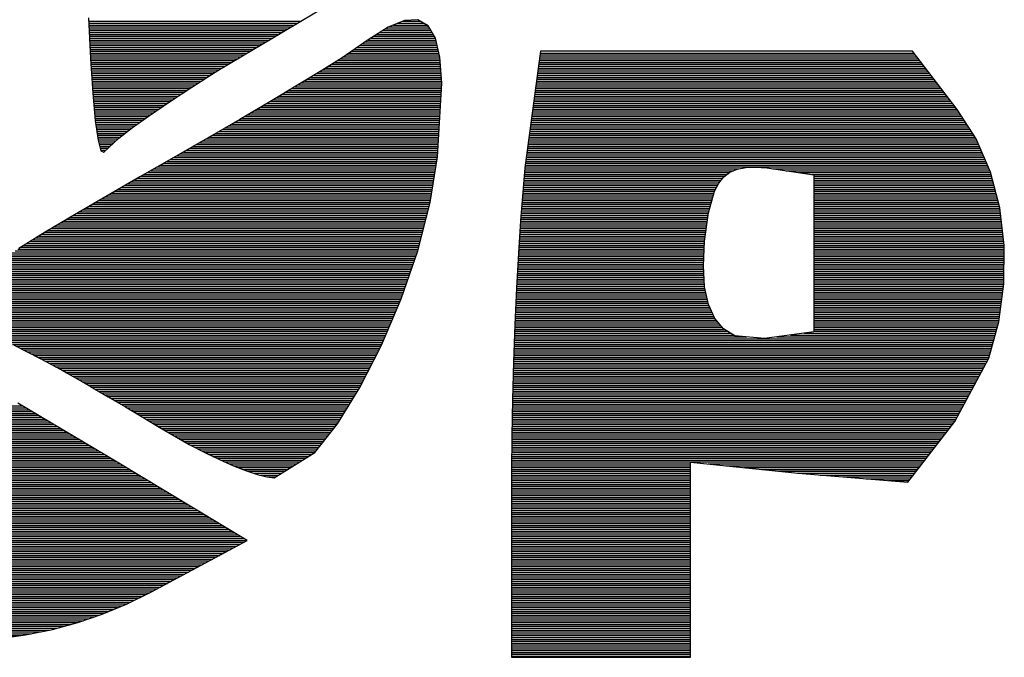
# Model space of a CAD drawing. Extents: x -59 to 351, y -56 to 231.
# Tile 9 of 28: x 27.48 to 29.76, y 32.11 to 33.59. Entities that reach past the tile are written whole.
import ezdxf

# ---------------------------------------------------------------- set-up
doc = ezdxf.new("R2010")
doc.units = 0
doc.layers.add('BG_SILKSCREEN_TOP', color=7, linetype='CONTINUOUS')

msp = doc.modelspace()

# ---------------------------------------------------------------- linework, layer by layer
at = {"layer": 'BG_SILKSCREEN_TOP'}
for points in [[(28.058262, 33.546415), (28.406242, 33.754797)], [(27.638477, 33.598104), (27.642795, 33.503133)], [(28.402382, 33.5931), (28.371444, 33.591729)], [(28.426207, 33.579638), (28.402382, 33.5931)], [(27.638832, 33.589747), (28.130576, 33.589747)], [(27.639061, 33.585404), (28.123337, 33.585404)], [(27.639264, 33.581061), (28.116098, 33.581061)], [(27.639467, 33.576743), (28.108885, 33.576743)], [(27.63967, 33.572399), (28.101646, 33.572399)], [(28.332989, 33.576031), (28.286761, 33.546415)], [(28.327325, 33.572399), (28.430423, 33.572399)], [(28.371444, 33.591729), (28.332989, 33.576031)], [(28.334691, 33.576743), (28.427883, 33.576743)], [(28.345308, 33.581061), (28.423641, 33.581061)], [(28.355925, 33.585404), (28.415996, 33.585404)], [(28.366568, 33.589747), (28.408325, 33.589747)], [(28.443072, 33.550987), (28.426207, 33.579638)], [(27.639848, 33.568081), (28.094407, 33.568081)], [(27.640051, 33.563712), (28.087168, 33.563712)], [(27.640229, 33.559394), (28.079954, 33.559394)], [(27.640458, 33.555076), (28.07269, 33.555076)], [(27.64061, 33.550733), (28.065451, 33.550733)], [(28.293517, 33.550733), (28.443123, 33.550733)], [(28.300248, 33.555076), (28.440659, 33.555076)], [(28.30703, 33.559394), (28.438119, 33.559394)], [(28.313761, 33.563712), (28.435529, 33.563712)], [(28.320568, 33.568081), (28.432989, 33.568081)], [(28.453359, 33.506664), (28.443072, 33.550987)], [(27.640839, 33.54639), (28.058212, 33.54639)], [(27.641017, 33.542072), (28.050769, 33.542072)], [(27.641245, 33.537728), (28.043327, 33.537728)], [(27.641398, 33.53341), (28.03586, 33.53341)], [(27.641601, 33.529041), (28.028443, 33.529041)], [(27.641804, 33.524723), (28.021001, 33.524723)], [(27.995118, 33.509636), (28.058262, 33.546415)], [(28.286761, 33.546415), (28.226512, 33.505115)], [(28.255163, 33.524723), (28.449168, 33.524723)], [(28.261462, 33.529041), (28.448152, 33.529041)], [(28.267762, 33.53341), (28.447162, 33.53341)], [(28.274112, 33.537728), (28.446146, 33.537728)], [(28.280411, 33.542072), (28.445155, 33.542072)], [(28.28671, 33.54639), (28.444114, 33.54639)], [(27.642007, 33.520405), (28.013533, 33.520405)], [(27.642236, 33.516062), (28.006116, 33.516062)], [(27.642388, 33.511719), (27.998674, 33.511719)], [(27.642642, 33.507401), (27.991384, 33.507401)], [(27.642795, 33.503133), (27.647976, 33.422895)], [(27.642795, 33.503057), (27.984247, 33.503057)], [(27.934615, 33.472984), (27.995118, 33.509636)], [(28.226512, 33.505115), (28.179446, 33.475549)], [(28.223261, 33.503057), (28.453613, 33.503057)], [(28.229865, 33.507401), (28.453232, 33.507401)], [(28.236189, 33.511719), (28.452216, 33.511719)], [(28.242514, 33.516062), (28.4512, 33.516062)], [(28.248813, 33.520405), (28.45021, 33.520405)], [(28.457398, 33.446212), (28.453359, 33.506664)], [(28.686684, 33.520329), (28.650362, 33.249413)], [(28.684372, 33.503057), (29.562222, 33.503057)], [(28.684982, 33.507401), (29.558869, 33.507401)], [(28.685541, 33.511719), (29.555542, 33.511719)], [(28.686125, 33.516062), (29.552214, 33.516062)], [(29.548938, 33.520329), (28.686684, 33.520329)], [(29.652824, 33.384896), (29.548938, 33.520329)], [(27.643099, 33.498739), (27.977084, 33.498739)], [(27.643353, 33.49437), (27.969947, 33.49437)], [(27.643658, 33.490052), (27.962835, 33.490052)], [(27.643912, 33.485734), (27.955672, 33.485734)], [(27.644217, 33.481391), (27.948484, 33.481391)], [(28.188717, 33.481391), (28.455087, 33.481391)], [(28.195626, 33.485734), (28.454756, 33.485734)], [(28.202509, 33.490052), (28.454502, 33.490052)], [(28.209443, 33.49437), (28.454198, 33.49437)], [(28.216352, 33.498739), (28.453944, 33.498739)], [(28.681477, 33.481391), (29.578783, 33.481391)], [(28.682061, 33.485734), (29.575481, 33.485734)], [(28.682671, 33.490052), (29.572179, 33.490052)], [(28.683229, 33.49437), (29.568851, 33.49437)], [(28.683814, 33.498739), (29.565524, 33.498739)], [(27.644471, 33.477048), (27.941372, 33.477048)], [(27.644776, 33.47273), (27.934234, 33.47273)], [(27.64503, 33.468386), (27.927351, 33.468386)], [(27.645309, 33.464068), (27.920467, 33.464068)], [(27.645614, 33.459699), (27.913584, 33.459699)], [(27.645868, 33.455381), (27.906726, 33.455381)], [(27.877795, 33.437195), (27.934615, 33.472984)], [(28.179446, 33.475549), (28.123159, 33.44131)], [(28.146273, 33.455381), (28.456763, 33.455381)], [(28.153385, 33.459699), (28.456509, 33.459699)], [(28.160523, 33.464068), (28.456204, 33.464068)], [(28.167609, 33.468386), (28.455925, 33.468386)], [(28.174747, 33.47273), (28.45562, 33.47273)], [(28.181783, 33.477048), (28.455341, 33.477048)], [(28.677972, 33.455381), (29.598772, 33.455381)], [(28.678607, 33.459699), (29.595445, 33.459699)], [(28.679165, 33.464068), (29.592143, 33.464068)], [(28.67975, 33.468386), (29.58879, 33.468386)], [(28.680308, 33.47273), (29.585463, 33.47273)], [(28.680918, 33.477048), (29.582135, 33.477048)], [(27.646173, 33.451063), (27.899817, 33.451063)], [(27.646427, 33.44672), (27.892959, 33.44672)], [(27.646732, 33.442377), (27.886076, 33.442377)], [(27.647011, 33.438059), (27.879192, 33.438059)], [(27.64729, 33.433715), (27.872512, 33.433715)], [(27.8257, 33.402981), (27.877795, 33.437195)], [(28.123159, 33.44131), (28.059151, 33.403108)], [(28.110434, 33.433715), (28.456712, 33.433715)], [(28.117698, 33.438059), (28.456941, 33.438059)], [(28.124912, 33.442377), (28.457169, 33.442377)], [(28.132024, 33.44672), (28.457373, 33.44672)], [(28.139161, 33.451063), (28.457068, 33.451063)], [(28.447797, 33.275448), (28.457398, 33.446212)], [(28.675101, 33.433715), (29.615384, 33.433715)], [(28.67566, 33.438059), (29.612031, 33.438059)], [(28.676244, 33.442377), (29.608729, 33.442377)], [(28.676829, 33.44672), (29.605402, 33.44672)], [(28.677413, 33.451063), (29.602074, 33.451063)], [(27.647544, 33.429397), (27.865908, 33.429397)], [(27.647849, 33.425028), (27.859304, 33.425028)], [(27.647976, 33.422895), (27.653869, 33.359217)], [(27.648179, 33.42071), (27.852726, 33.42071)], [(27.648586, 33.416392), (27.846096, 33.416392)], [(27.648967, 33.412049), (27.839492, 33.412049)], [(28.074061, 33.412049), (28.455442, 33.412049)], [(28.081326, 33.416392), (28.455671, 33.416392)], [(28.088641, 33.42071), (28.45595, 33.42071)], [(28.095905, 33.425028), (28.456179, 33.425028)], [(28.10317, 33.429397), (28.456433, 33.429397)], [(28.672206, 33.412049), (29.631996, 33.412049)], [(28.672765, 33.416392), (29.628643, 33.416392)], [(28.673349, 33.42071), (29.625341, 33.42071)], [(28.673908, 33.425028), (29.622013, 33.425028)], [(28.674517, 33.429397), (29.618711, 33.429397)], [(27.649399, 33.407706), (27.832888, 33.407706)], [(27.649805, 33.403388), (27.826284, 33.403388)], [(27.650161, 33.399044), (27.819909, 33.399044)], [(27.650567, 33.394726), (27.813584, 33.394726)], [(27.650973, 33.390357), (27.807234, 33.390357)], [(27.779421, 33.371384), (27.8257, 33.402981)], [(28.059151, 33.403108), (27.988946, 33.361909)], [(28.037409, 33.390357), (28.454223, 33.390357)], [(28.044826, 33.394726), (28.454502, 33.394726)], [(28.052166, 33.399044), (28.454731, 33.399044)], [(28.059532, 33.403388), (28.454985, 33.403388)], [(28.066797, 33.407706), (28.455214, 33.407706)], [(28.669259, 33.390357), (29.648607, 33.390357)], [(28.669844, 33.394726), (29.645305, 33.394726)], [(28.670453, 33.399044), (29.641952, 33.399044)], [(28.671037, 33.403388), (29.63865, 33.403388)], [(28.671596, 33.407706), (29.635323, 33.407706)], [(27.65138, 33.386039), (27.800884, 33.386039)], [(27.651786, 33.381721), (27.79456, 33.381721)], [(27.652167, 33.377378), (27.78821, 33.377378)], [(27.652574, 33.373035), (27.781834, 33.373035)], [(27.652955, 33.368717), (27.775738, 33.368717)], [(27.653361, 33.364373), (27.769718, 33.364373)], [(27.740051, 33.342986), (27.779421, 33.371384)], [(27.993162, 33.364373), (28.452775, 33.364373)], [(28.000528, 33.368717), (28.453004, 33.368717)], [(28.007894, 33.373035), (28.453283, 33.373035)], [(28.015286, 33.377378), (28.453512, 33.377378)], [(28.022652, 33.381721), (28.453766, 33.381721)], [(28.030018, 33.386039), (28.453994, 33.386039)], [(28.66578, 33.364373), (29.66626, 33.364373)], [(28.666338, 33.368717), (29.66339, 33.368717)], [(28.666948, 33.373035), (29.660545, 33.373035)], [(28.667532, 33.377378), (29.657751, 33.377378)], [(28.668091, 33.381721), (29.654906, 33.381721)], [(28.668701, 33.386039), (29.651935, 33.386039)], [(29.697274, 33.316951), (29.652824, 33.384896)], [(27.653793, 33.360055), (27.763673, 33.360055)], [(27.653869, 33.359217), (27.66027, 33.313903)], [(27.654352, 33.355686), (27.757679, 33.355686)], [(27.654936, 33.351368), (27.751659, 33.351368)], [(27.655571, 33.34705), (27.745665, 33.34705)], [(27.65618, 33.342707), (27.73967, 33.342707)], [(27.708631, 33.318755), (27.740051, 33.342986)], [(27.988946, 33.361909), (27.914219, 33.318526)], [(27.9559, 33.342707), (28.451556, 33.342707)], [(27.963343, 33.34705), (28.45181, 33.34705)], [(27.97081, 33.351368), (28.452039, 33.351368)], [(27.978278, 33.355686), (28.452318, 33.355686)], [(27.985745, 33.360055), (28.452547, 33.360055)], [(28.662884, 33.342707), (29.680433, 33.342707)], [(28.663468, 33.34705), (29.677589, 33.34705)], [(28.664027, 33.351368), (29.674744, 33.351368)], [(28.664637, 33.355686), (29.671899, 33.355686)], [(28.665195, 33.360055), (29.66908, 33.360055)], [(27.65679, 33.338364), (27.734057, 33.338364)], [(27.657425, 33.334046), (27.728443, 33.334046)], [(27.658009, 33.329702), (27.72283, 33.329702)], [(27.658644, 33.325384), (27.717217, 33.325384)], [(27.659279, 33.321015), (27.711603, 33.321015)], [(27.67391, 33.285862), (27.708631, 33.318755)], [(27.914219, 33.318526), (27.836368, 33.273771)], [(27.918588, 33.321015), (28.450337, 33.321015)], [(27.92603, 33.325384), (28.450591, 33.325384)], [(27.933498, 33.329702), (28.450819, 33.329702)], [(27.940965, 33.334046), (28.451048, 33.334046)], [(27.948433, 33.338364), (28.451327, 33.338364)], [(28.659988, 33.321015), (29.694581, 33.321015)], [(28.660573, 33.325384), (29.691762, 33.325384)], [(28.661131, 33.329702), (29.688917, 33.329702)], [(28.661716, 33.334046), (29.686072, 33.334046)], [(28.6623, 33.338364), (29.683278, 33.338364)], [(27.659863, 33.316697), (27.706498, 33.316697)], [(27.66027, 33.313903), (27.666975, 33.288834)], [(27.660651, 33.312379), (27.7019, 33.312379)], [(27.661819, 33.308036), (27.697303, 33.308036)], [(27.662962, 33.303693), (27.692731, 33.303693)], [(27.664131, 33.299375), (27.688159, 33.299375)], [(27.880894, 33.299375), (28.449143, 33.299375)], [(27.888463, 33.303693), (28.449372, 33.303693)], [(27.895982, 33.308036), (28.4496, 33.308036)], [(27.903526, 33.312379), (28.449829, 33.312379)], [(27.911095, 33.316697), (28.450108, 33.316697)], [(28.657067, 33.299375), (29.704792, 33.299375)], [(28.657626, 33.303693), (29.702938, 33.303693)], [(28.658236, 33.308036), (29.701109, 33.308036)], [(28.658795, 33.312379), (29.699204, 33.312379)], [(28.659404, 33.316697), (29.697375, 33.316697)], [(29.730243, 33.240015), (29.697274, 33.316951)], [(27.665274, 33.295031), (27.683536, 33.295031)], [(27.666467, 33.290713), (27.67899, 33.290713)], [(27.666975, 33.288834), (27.67391, 33.285862)], [(27.672741, 33.286344), (27.674392, 33.286344)], [(27.836368, 33.273771), (27.757018, 33.228534)], [(27.835631, 33.273365), (28.447467, 33.273365)], [(27.843201, 33.277708), (28.447924, 33.277708)], [(27.850719, 33.282026), (28.448152, 33.282026)], [(27.858288, 33.286344), (28.448381, 33.286344)], [(27.865807, 33.290713), (28.44866, 33.290713)], [(27.873376, 33.295031), (28.448889, 33.295031)], [(28.430677, 33.168946), (28.447797, 33.275448)], [(28.653562, 33.273365), (29.715968, 33.273365)], [(28.654172, 33.277708), (29.714114, 33.277708)], [(28.654731, 33.282026), (29.71226, 33.282026)], [(28.655315, 33.286344), (29.710405, 33.286344)], [(28.655924, 33.290713), (29.708526, 33.290713)], [(28.656483, 33.295031), (29.706672, 33.295031)], [(27.797633, 33.251673), (28.443961, 33.251673)], [(27.805228, 33.256042), (28.444647, 33.256042)], [(27.812822, 33.26036), (28.445384, 33.26036)], [(27.820442, 33.264704), (28.44607, 33.264704)], [(27.828037, 33.269022), (28.446755, 33.269022)], [(28.650667, 33.251673), (29.725264, 33.251673)], [(28.651225, 33.256042), (29.72341, 33.256042)], [(28.65186, 33.26036), (29.721531, 33.26036)], [(28.652419, 33.264704), (29.719676, 33.264704)], [(28.653003, 33.269022), (29.717797, 33.269022)], [(29.142868, 33.24672), (29.162553, 33.250657)], [(29.162553, 33.250657), (29.185286, 33.251496)], [(29.185286, 33.251496), (29.211321, 33.249413)], [(27.757018, 33.228534), (27.605584, 33.140828)], [(27.759584, 33.230033), (28.440482, 33.230033)], [(27.767204, 33.234351), (28.441193, 33.234351)], [(27.774798, 33.238694), (28.441879, 33.238694)], [(27.782393, 33.243037), (28.442564, 33.243037)], [(27.789988, 33.247355), (28.443276, 33.247355)], [(28.650362, 33.249413), (28.640176, 33.126731)], [(28.648762, 33.230033), (29.113582, 33.230033)], [(28.649117, 33.234351), (29.119297, 33.234351)], [(28.649473, 33.238694), (29.124986, 33.238694)], [(28.649828, 33.243037), (29.134308, 33.243037)], [(28.650209, 33.247355), (29.146068, 33.247355)], [(29.099764, 33.213904), (29.111626, 33.228534)], [(29.111626, 33.228534), (29.125926, 33.239405)], [(29.125926, 33.239405), (29.142868, 33.24672)], [(29.211321, 33.249413), (29.320388, 33.233792)], [(29.225545, 33.247355), (29.727119, 33.247355)], [(29.255796, 33.243037), (29.728973, 33.243037)], [(29.286073, 33.238694), (29.730573, 33.238694)], [(29.31635, 33.234351), (29.731741, 33.234351)], [(29.320388, 33.233792), (29.320388, 33.05142)], [(29.320388, 33.230033), (29.732859, 33.230033)], [(29.751909, 33.156576), (29.730243, 33.240015)], [(27.714651, 33.204023), (28.436291, 33.204023)], [(27.722144, 33.208366), (28.437002, 33.208366)], [(27.729637, 33.212684), (28.437688, 33.212684)], [(27.737105, 33.217002), (28.438373, 33.217002)], [(27.744598, 33.221371), (28.43911, 33.221371)], [(27.752065, 33.225689), (28.439796, 33.225689)], [(28.646603, 33.204023), (29.094582, 33.204023)], [(28.646933, 33.208366), (29.096868, 33.208366)], [(28.647288, 33.212684), (29.099104, 33.212684)], [(28.647695, 33.217002), (29.102279, 33.217002)], [(28.648025, 33.221371), (29.105809, 33.221371)], [(28.648381, 33.225689), (29.109314, 33.225689)], [(29.090036, 33.19526), (29.099764, 33.213904)], [(29.320388, 33.225689), (29.733977, 33.225689)], [(29.320388, 33.221371), (29.73512, 33.221371)], [(29.320388, 33.217002), (29.736237, 33.217002)], [(29.320388, 33.212684), (29.737355, 33.212684)], [(29.320388, 33.208366), (29.738472, 33.208366)], [(29.320388, 33.204023), (29.73959, 33.204023)], [(27.677262, 33.182331), (28.432836, 33.182331)], [(27.684755, 33.1867), (28.433522, 33.1867)], [(27.692223, 33.191018), (28.434208, 33.191018)], [(27.699716, 33.195362), (28.434919, 33.195362)], [(27.707184, 33.19968), (28.435605, 33.19968)], [(28.644799, 33.182331), (29.086454, 33.182331)], [(28.645155, 33.1867), (29.087648, 33.1867)], [(28.64551, 33.191018), (29.088867, 33.191018)], [(28.645866, 33.195362), (29.090061, 33.195362)], [(28.646247, 33.19968), (29.092347, 33.19968)], [(29.076294, 33.145197), (29.090036, 33.19526)], [(29.320388, 33.19968), (29.740733, 33.19968)], [(29.320388, 33.195362), (29.741851, 33.195362)], [(29.320388, 33.191018), (29.742994, 33.191018)], [(29.320388, 33.1867), (29.744086, 33.1867)], [(29.320388, 33.182331), (29.745203, 33.182331)], [(27.639848, 33.160691), (28.428544, 33.160691)], [(27.647316, 33.165009), (28.429661, 33.165009)], [(27.654809, 33.169352), (28.430728, 33.169352)], [(27.662302, 33.173695), (28.431414, 33.173695)], [(27.669769, 33.178013), (28.43215, 33.178013)], [(28.401772, 33.057414), (28.430677, 33.168946)], [(28.642996, 33.160691), (29.080511, 33.160691)], [(28.643377, 33.165009), (29.081705, 33.165009)], [(28.643707, 33.169352), (29.082898, 33.169352)], [(28.644063, 33.173695), (29.084092, 33.173695)], [(28.644418, 33.178013), (29.085286, 33.178013)], [(29.320388, 33.178013), (29.746372, 33.178013)], [(29.320388, 33.173695), (29.747464, 33.173695)], [(29.320388, 33.169352), (29.748607, 33.169352)], [(29.320388, 33.165009), (29.749725, 33.165009)], [(29.320388, 33.160691), (29.750868, 33.160691)], [(27.605584, 33.140828), (27.537689, 33.10001)], [(27.602536, 33.139024), (28.422905, 33.139024)], [(27.609952, 33.143342), (28.424022, 33.143342)], [(27.617445, 33.14766), (28.425165, 33.14766)], [(27.624888, 33.152029), (28.426258, 33.152029)], [(27.632355, 33.156347), (28.427426, 33.156347)], [(28.641192, 33.139024), (29.075431, 33.139024)], [(28.641548, 33.143342), (29.07599, 33.143342)], [(28.641904, 33.14766), (29.076955, 33.14766)], [(28.642285, 33.152029), (29.078149, 33.152029)], [(28.642615, 33.156347), (29.079342, 33.156347)], [(29.067201, 33.079741), (29.076294, 33.145197)], [(29.320388, 33.156347), (29.75196, 33.156347)], [(29.320388, 33.152029), (29.752468, 33.152029)], [(29.320388, 33.14766), (29.752976, 33.14766)], [(29.320388, 33.143342), (29.753458, 33.143342)], [(29.320388, 33.139024), (29.753992, 33.139024)], [(29.762247, 33.069124), (29.751909, 33.156576)], [(27.55933, 33.112989), (28.416148, 33.112989)], [(27.566518, 33.117358), (28.417291, 33.117358)], [(27.573757, 33.121676), (28.418409, 33.121676)], [(27.580946, 33.12602), (28.419527, 33.12602)], [(27.588159, 33.130338), (28.420644, 33.130338)], [(27.595347, 33.134681), (28.421813, 33.134681)], [(28.640176, 33.126731), (28.63535, 33.051953)], [(28.639313, 33.112989), (29.071824, 33.112989)], [(28.639567, 33.117358), (29.072434, 33.117358)], [(28.639846, 33.121676), (29.073018, 33.121676)], [(28.640126, 33.12602), (29.073627, 33.12602)], [(28.640456, 33.130338), (29.074212, 33.130338)], [(28.640837, 33.134681), (29.074847, 33.134681)], [(29.320388, 33.134681), (29.7545, 33.134681)], [(29.320388, 33.130338), (29.755008, 33.130338)], [(29.320388, 33.12602), (29.755541, 33.12602)], [(29.320388, 33.121676), (29.756049, 33.121676)], [(29.320388, 33.117358), (29.756532, 33.117358)], [(29.320388, 33.112989), (29.757065, 33.112989)], [(27.537689, 33.10001), (27.476729, 33.062342)], [(27.523669, 33.091349), (28.410535, 33.091349)], [(27.530654, 33.095667), (28.411678, 33.095667)], [(27.537689, 33.10001), (28.412796, 33.10001)], [(27.544903, 33.104353), (28.413913, 33.104353)], [(27.552091, 33.108671), (28.415031, 33.108671)], [(28.63789, 33.091349), (29.068827, 33.091349)], [(28.638144, 33.095667), (29.069436, 33.095667)], [(28.638449, 33.10001), (29.070021, 33.10001)], [(28.638754, 33.104353), (29.070605, 33.104353)], [(28.639008, 33.108671), (29.071214, 33.108671)], [(29.320388, 33.108671), (29.757573, 33.108671)], [(29.320388, 33.104353), (29.758081, 33.104353)], [(29.320388, 33.10001), (29.758589, 33.10001)], [(29.320388, 33.095667), (29.759072, 33.095667)], [(29.320388, 33.091349), (29.759631, 33.091349)], [(27.488591, 33.069682), (28.404922, 33.069682)], [(27.495627, 33.074), (28.406065, 33.074)], [(27.502637, 33.078318), (28.407131, 33.078318)], [(27.509622, 33.082687), (28.4083, 33.082687)], [(27.516658, 33.087005), (28.409417, 33.087005)], [(28.636493, 33.069682), (29.066693, 33.069682)], [(28.636773, 33.074), (29.066922, 33.074)], [(28.637052, 33.078318), (29.06715, 33.078318)], [(28.637332, 33.082687), (29.067608, 33.082687)], [(28.637586, 33.087005), (29.068192, 33.087005)], [(29.064204, 33.022515), (29.067201, 33.079741)], [(29.320388, 33.087005), (29.760139, 33.087005)], [(29.320388, 33.082687), (29.760621, 33.082687)], [(29.320388, 33.078318), (29.761155, 33.078318)], [(29.320388, 33.074), (29.761663, 33.074)], [(29.320388, 33.069682), (29.762196, 33.069682)], [(29.761383, 32.980224), (29.762247, 33.069124)], [(27.454377, 33.048016), (28.398495, 33.048016)], [(27.461108, 33.052334), (28.399969, 33.052334)], [(27.46789, 33.056678), (28.401467, 33.056678)], [(27.474647, 33.060996), (28.402686, 33.060996)], [(27.481581, 33.065339), (28.403779, 33.065339)], [(28.363316, 32.945629), (28.401772, 33.057414)], [(28.63535, 33.051953), (28.630982, 32.971054)], [(28.635147, 33.048016), (29.06555, 33.048016)], [(28.635376, 33.052334), (29.065804, 33.052334)], [(28.635681, 33.056678), (29.066033, 33.056678)], [(28.635935, 33.060996), (29.066211, 33.060996)], [(28.636214, 33.065339), (29.066465, 33.065339)], [(29.320388, 33.065339), (29.762196, 33.065339)], [(29.320388, 33.060996), (29.762145, 33.060996)], [(29.320388, 33.056678), (29.762094, 33.056678)], [(29.320388, 33.052334), (29.762094, 33.052334)], [(29.320388, 33.05142), (29.320388, 32.869048)], [(29.320388, 33.048016), (29.762018, 33.048016)], [(27.414322, 33.022007), (28.38958, 33.022007)], [(27.420773, 33.026325), (28.391053, 33.026325)], [(27.427352, 33.030668), (28.392552, 33.030668)], [(27.434108, 33.035011), (28.394025, 33.035011)], [(27.440839, 33.039329), (28.395524, 33.039329)], [(27.447621, 33.043647), (28.396997, 33.043647)], [(28.633725, 33.022007), (29.06428, 33.022007)], [(28.633979, 33.026325), (29.064433, 33.026325)], [(28.634233, 33.030668), (29.064636, 33.030668)], [(28.634461, 33.035011), (29.064864, 33.035011)], [(28.63469, 33.039329), (29.065093, 33.039329)], [(28.634919, 33.043647), (29.065322, 33.043647)], [(29.067201, 32.973416), (29.064204, 33.022515)], [(29.320388, 33.043647), (29.761993, 33.043647)], [(29.320388, 33.039329), (29.761942, 33.039329)], [(29.320388, 33.035011), (29.761891, 33.035011)], [(29.320388, 33.030668), (29.761866, 33.030668)], [(29.320388, 33.026325), (29.761815, 33.026325)], [(29.320388, 33.022007), (29.76179, 33.022007)], [(27.382267, 33.00034), (28.382112, 33.00034)], [(27.388668, 33.004658), (28.383611, 33.004658)], [(27.395119, 33.008976), (28.38511, 33.008976)], [(27.40152, 33.013345), (28.386583, 33.013345)], [(27.407921, 33.017663), (28.388081, 33.017663)], [(28.632582, 33.00034), (29.065601, 33.00034)], [(28.63281, 33.004658), (29.065322, 33.004658)], [(28.633039, 33.008976), (29.065068, 33.008976)], [(28.633268, 33.013345), (29.064814, 33.013345)], [(28.633496, 33.017663), (29.064509, 33.017663)], [(29.320388, 33.017663), (29.761713, 33.017663)], [(29.320388, 33.013345), (29.761688, 33.013345)], [(29.320388, 33.008976), (29.761612, 33.008976)], [(29.320388, 33.004658), (29.761612, 33.004658)], [(29.320388, 33.00034), (29.761561, 33.00034)], [(27.352574, 32.978674), (28.374696, 32.978674)], [(27.358492, 32.982992), (28.376169, 32.982992)], [(27.364411, 32.987336), (28.377667, 32.987336)], [(27.370354, 32.991654), (28.379141, 32.991654)], [(27.376247, 32.995997), (28.380639, 32.995997)], [(28.631388, 32.978674), (29.066922, 32.978674)], [(28.631617, 32.982992), (29.066642, 32.982992)], [(28.631845, 32.987336), (29.066388, 32.987336)], [(28.632099, 32.991654), (29.066134, 32.991654)], [(28.632328, 32.995997), (29.065855, 32.995997)], [(29.320388, 32.995997), (29.761536, 32.995997)], [(29.320388, 32.991654), (29.761485, 32.991654)], [(29.320388, 32.987336), (29.761434, 32.987336)], [(29.320388, 32.982992), (29.761383, 32.982992)], [(29.320388, 32.978674), (29.761155, 32.978674)], [(29.749394, 32.89239), (29.761383, 32.980224)], [(27.3272, 32.956983), (28.367253, 32.956983)], [(27.331772, 32.961326), (28.368701, 32.961326)], [(27.336826, 32.965669), (28.370225, 32.965669)], [(27.341855, 32.969987), (28.371724, 32.969987)], [(27.34691, 32.974305), (28.373172, 32.974305)], [(28.630982, 32.971054), (28.627045, 32.88604)], [(28.630321, 32.956983), (29.070833, 32.956983)], [(28.630524, 32.961326), (29.069894, 32.961326)], [(28.630753, 32.965669), (29.068928, 32.965669)], [(28.630931, 32.969987), (29.067963, 32.969987)], [(28.631159, 32.974305), (29.067176, 32.974305)], [(29.076167, 32.932599), (29.067201, 32.973416)], [(29.320388, 32.974305), (29.76057, 32.974305)], [(29.320388, 32.969987), (29.759961, 32.969987)], [(29.320388, 32.965669), (29.759402, 32.965669)], [(29.320388, 32.961326), (29.758792, 32.961326)], [(29.320388, 32.956983), (29.758234, 32.956983)], [(27.321408, 32.948321), (28.364256, 32.948321)], [(27.322272, 32.944003), (28.362631, 32.944003)], [(27.324329, 32.952665), (28.365729, 32.952665)], [(27.324456, 32.939634), (28.360827, 32.939634)], [(27.326666, 32.935316), (28.358973, 32.935316)], [(27.328851, 32.930998), (28.357144, 32.930998)], [(28.317901, 32.838238), (28.363316, 32.945629)], [(28.629127, 32.930998), (29.076879, 32.930998)], [(28.629331, 32.935316), (29.075532, 32.935316)], [(28.629534, 32.939634), (29.074618, 32.939634)], [(28.629737, 32.944003), (29.073678, 32.944003)], [(28.62994, 32.948321), (29.072738, 32.948321)], [(28.630118, 32.952665), (29.071773, 32.952665)], [(29.090849, 32.90001), (29.076167, 32.932599)], [(29.320388, 32.952665), (29.757624, 32.952665)], [(29.320388, 32.948321), (29.756989, 32.948321)], [(29.320388, 32.944003), (29.75643, 32.944003)], [(29.320388, 32.939634), (29.755846, 32.939634)], [(29.320388, 32.935316), (29.755262, 32.935316)], [(29.320388, 32.930998), (29.754652, 32.930998)], [(27.332432, 32.926655), (28.35529, 32.926655)], [(27.336572, 32.922312), (28.353461, 32.922312)], [(27.34089, 32.917994), (28.351632, 32.917994)], [(27.345919, 32.91365), (28.349778, 32.91365)], [(27.350923, 32.909332), (28.347975, 32.909332)], [(28.628111, 32.909332), (29.086658, 32.909332)], [(28.62834, 32.91365), (29.084702, 32.91365)], [(28.628543, 32.917994), (29.082771, 32.917994)], [(28.628746, 32.922312), (29.08079, 32.922312)], [(28.62895, 32.926655), (29.078834, 32.926655)], [(29.320388, 32.926655), (29.754093, 32.926655)], [(29.320388, 32.922312), (29.753458, 32.922312)], [(29.320388, 32.917994), (29.752874, 32.917994)], [(29.320388, 32.91365), (29.752315, 32.91365)], [(29.320388, 32.909332), (29.75168, 32.909332)], [(27.356283, 32.904963), (28.346121, 32.904963)], [(27.362023, 32.900645), (28.344266, 32.900645)], [(27.367814, 32.896327), (28.342463, 32.896327)], [(27.373809, 32.891984), (28.340609, 32.891984)], [(27.380184, 32.887641), (28.33878, 32.887641)], [(28.627045, 32.88604), (28.623819, 32.798969)], [(28.627121, 32.887641), (29.101288, 32.887641)], [(28.627349, 32.891984), (29.097656, 32.891984)], [(28.627527, 32.896327), (29.093998, 32.896327)], [(28.627756, 32.900645), (29.090569, 32.900645)], [(28.627959, 32.904963), (29.088613, 32.904963)], [(29.111296, 32.875779), (29.090849, 32.90001)], [(29.320388, 32.904963), (29.751122, 32.904963)], [(29.320388, 32.900645), (29.750537, 32.900645)], [(29.320388, 32.896327), (29.749928, 32.896327)], [(29.320388, 32.891984), (29.749318, 32.891984)], [(29.320388, 32.887641), (29.748074, 32.887641)], [(29.726382, 32.808164), (29.749394, 32.89239)], [(27.386585, 32.883323), (28.336977, 32.883323)], [(27.393138, 32.878979), (28.335122, 32.878979)], [(27.400199, 32.874661), (28.333268, 32.874661)], [(27.407235, 32.870292), (28.331465, 32.870292)], [(27.414322, 32.865974), (28.329611, 32.865974)], [(27.421916, 32.861656), (28.327807, 32.861656)], [(28.626156, 32.861656), (29.134537, 32.861656)], [(28.626333, 32.865974), (29.127399, 32.865974)], [(28.626486, 32.870292), (29.120313, 32.870292)], [(28.626664, 32.874661), (29.11315, 32.874661)], [(28.626816, 32.878979), (29.108578, 32.878979)], [(28.626968, 32.883323), (29.104946, 32.883323)], [(29.137381, 32.859904), (29.111296, 32.875779)], [(29.320388, 32.869048), (29.206139, 32.853401)], [(29.266286, 32.861656), (29.740987, 32.861656)], [(29.29796, 32.865974), (29.742181, 32.865974)], [(29.320388, 32.883323), (29.746931, 32.883323)], [(29.320388, 32.878979), (29.745737, 32.878979)], [(29.320388, 32.874661), (29.744543, 32.874661)], [(29.320388, 32.870292), (29.743375, 32.870292)], [(27.429562, 32.857313), (28.325953, 32.857313)], [(27.437182, 32.85297), (28.324099, 32.85297)], [(27.44531, 32.848652), (28.32227, 32.848652)], [(27.453615, 32.844308), (28.320441, 32.844308)], [(27.461947, 32.83999), (28.318612, 32.83999)], [(28.625343, 32.83999), (29.735069, 32.83999)], [(28.625495, 32.844308), (29.736263, 32.844308)], [(28.625673, 32.848652), (29.737456, 32.848652)], [(28.625825, 32.85297), (29.738599, 32.85297)], [(28.626003, 32.857313), (29.164864, 32.857313)], [(29.206139, 32.853401), (29.137381, 32.859904)], [(29.234663, 32.857313), (29.739819, 32.857313)], [(27.466112, 32.837806), (27.527529, 32.806564)], [(27.470354, 32.835621), (28.31653, 32.835621)], [(27.478888, 32.831303), (28.31432, 32.831303)], [(27.487397, 32.826985), (28.312135, 32.826985)], [(27.495932, 32.822642), (28.309926, 32.822642)], [(27.504466, 32.818299), (28.307716, 32.818299)], [(28.267762, 32.739863), (28.317901, 32.838238)], [(28.624555, 32.818299), (29.729125, 32.818299)], [(28.624708, 32.822642), (29.730319, 32.822642)], [(28.624886, 32.826985), (29.731513, 32.826985)], [(28.625038, 32.831303), (29.732707, 32.831303)], [(28.625216, 32.835621), (29.733875, 32.835621)], [(27.51295, 32.813981), (28.305531, 32.813981)], [(27.52151, 32.809637), (28.303296, 32.809637)], [(27.527529, 32.806564), (27.563877, 32.786828)], [(27.529866, 32.805319), (28.301112, 32.805319)], [(27.537816, 32.80095), (28.298902, 32.80095)], [(27.545817, 32.796632), (28.296692, 32.796632)], [(28.623819, 32.798969), (28.621355, 32.711898)], [(28.623743, 32.796632), (29.72021, 32.796632)], [(28.623895, 32.80095), (29.722521, 32.80095)], [(28.624047, 32.805319), (29.724833, 32.805319)], [(28.624225, 32.809637), (29.726788, 32.809637)], [(28.624378, 32.813981), (29.727982, 32.813981)], [(29.647617, 32.660615), (29.726382, 32.808164)], [(27.553768, 32.792314), (28.294482, 32.792314)], [(27.561769, 32.787971), (28.292273, 32.787971)], [(27.563877, 32.786828), (27.602586, 32.765136)], [(27.569592, 32.783628), (28.290063, 32.783628)], [(27.577288, 32.77931), (28.287878, 32.77931)], [(27.58501, 32.774966), (28.285669, 32.774966)], [(27.592782, 32.770648), (28.283459, 32.770648)], [(28.623031, 32.770648), (29.706316, 32.770648)], [(28.623133, 32.774966), (29.708627, 32.774966)], [(28.62326, 32.77931), (29.710964, 32.77931)], [(28.623387, 32.783628), (29.713276, 32.783628)], [(28.623489, 32.787971), (29.715587, 32.787971)], [(28.623666, 32.792314), (29.717898, 32.792314)], [(27.600453, 32.766279), (28.281249, 32.766279)], [(27.602586, 32.765136), (27.642795, 32.742149)], [(27.608098, 32.761961), (28.279014, 32.761961)], [(27.615718, 32.757643), (28.276804, 32.757643)], [(27.623287, 32.7533), (28.274645, 32.7533)], [(27.630882, 32.748957), (28.272384, 32.748957)], [(28.622396, 32.748957), (29.694759, 32.748957)], [(28.622498, 32.7533), (29.69707, 32.7533)], [(28.622676, 32.757643), (29.699382, 32.757643)], [(28.622752, 32.761961), (29.701693, 32.761961)], [(28.622904, 32.766279), (29.704005, 32.766279)], [(27.638477, 32.744639), (28.2702, 32.744639)], [(27.642795, 32.742149), (27.683485, 32.718477)], [(27.645995, 32.740295), (28.26799, 32.740295)], [(27.653463, 32.735977), (28.265349, 32.735977)], [(27.660879, 32.731608), (28.262682, 32.731608)], [(27.668347, 32.72729), (28.260015, 32.72729)], [(28.215438, 32.655205), (28.267762, 32.739863)], [(28.621761, 32.72729), (29.683202, 32.72729)], [(28.621863, 32.731608), (29.685513, 32.731608)], [(28.622041, 32.735977), (29.687825, 32.735977)], [(28.622142, 32.740295), (29.690136, 32.740295)], [(28.622269, 32.744639), (29.692448, 32.744639)], [(27.70505, 32.566839), (27.474596, 32.703541)], [(27.675815, 32.722972), (28.257297, 32.722972)], [(27.683257, 32.718629), (28.25463, 32.718629)], [(27.683485, 32.718477), (27.723668, 32.694855)], [(27.690597, 32.714286), (28.251937, 32.714286)], [(27.698014, 32.709968), (28.24927, 32.709968)], [(27.70538, 32.705624), (28.246603, 32.705624)], [(28.621355, 32.711898), (28.61978, 32.62691)], [(28.621203, 32.705624), (29.671645, 32.705624)], [(28.621279, 32.709968), (29.673956, 32.709968)], [(28.621406, 32.714286), (29.676268, 32.714286)], [(28.621507, 32.718629), (29.678579, 32.718629)], [(28.621634, 32.722972), (29.680891, 32.722972)], [(26.808125, 32.696937), (27.485696, 32.696937)], [(26.808278, 32.692619), (27.492985, 32.692619)], [(26.808405, 32.688301), (27.500275, 32.688301)], [(26.808557, 32.683958), (27.507616, 32.683958)], [(26.808709, 32.679615), (27.514906, 32.679615)], [(27.712721, 32.701306), (28.243936, 32.701306)], [(27.720138, 32.696937), (28.241244, 32.696937)], [(27.723668, 32.694855), (27.762327, 32.671893)], [(27.727453, 32.692619), (28.238577, 32.692619)], [(27.734768, 32.688301), (28.235859, 32.688301)], [(27.742032, 32.683958), (28.233192, 32.683958)], [(27.749322, 32.679615), (28.230525, 32.679615)], [(28.620745, 32.679615), (29.657777, 32.679615)], [(28.620822, 32.683958), (29.660088, 32.683958)], [(28.620872, 32.688301), (29.662399, 32.688301)], [(28.620974, 32.692619), (29.664711, 32.692619)], [(28.62105, 32.696937), (29.667022, 32.696937)], [(28.621152, 32.701306), (29.669334, 32.701306)], [(26.808836, 32.675297), (27.522195, 32.675297)], [(26.808963, 32.670953), (27.529511, 32.670953)], [(26.809141, 32.666635), (27.536826, 32.666635)], [(26.809268, 32.662266), (27.544141, 32.662266)], [(26.809446, 32.657948), (27.551431, 32.657948)], [(27.756612, 32.675297), (28.227833, 32.675297)], [(27.762327, 32.671893), (27.798547, 32.650201)], [(27.763876, 32.670953), (28.225166, 32.670953)], [(27.771141, 32.666635), (28.222473, 32.666635)], [(27.77838, 32.662266), (28.219781, 32.662266)], [(27.785619, 32.657948), (28.217114, 32.657948)], [(28.620364, 32.657948), (29.645534, 32.657948)], [(28.620415, 32.662266), (29.648506, 32.662266)], [(28.620491, 32.666635), (29.650842, 32.666635)], [(28.620593, 32.670953), (29.653154, 32.670953)], [(28.620644, 32.675297), (29.655465, 32.675297)], [(29.538574, 32.519925), (29.647617, 32.660615)], [(26.809598, 32.65363), (27.558771, 32.65363)], [(26.809725, 32.649287), (27.566061, 32.649287)], [(26.809903, 32.644944), (27.573351, 32.644944)], [(26.81003, 32.640626), (27.580692, 32.640626)], [(26.810157, 32.636282), (27.587981, 32.636282)], [(27.792832, 32.65363), (28.214142, 32.65363)], [(27.798547, 32.650201), (27.871826, 32.607758)], [(27.800097, 32.649287), (28.210739, 32.649287)], [(27.80759, 32.644944), (28.20731, 32.644944)], [(27.815057, 32.640626), (28.203906, 32.640626)], [(27.82255, 32.636282), (28.200477, 32.636282)], [(28.163164, 32.588962), (28.215438, 32.655205)], [(28.619958, 32.636282), (29.628744, 32.636282)], [(28.620034, 32.640626), (29.632123, 32.640626)], [(28.62011, 32.644944), (29.63545, 32.644944)], [(28.620187, 32.649287), (29.638828, 32.649287)], [(28.620263, 32.65363), (29.642181, 32.65363)], [(26.810335, 32.631964), (27.595271, 32.631964)], [(26.810462, 32.627595), (27.602586, 32.627595)], [(26.810589, 32.623277), (27.609876, 32.623277)], [(26.810767, 32.618959), (27.617217, 32.618959)], [(26.810894, 32.614616), (27.624507, 32.614616)], [(26.811046, 32.610273), (27.631822, 32.610273)], [(27.830043, 32.631964), (28.197073, 32.631964)], [(27.837511, 32.627595), (28.19367, 32.627595)], [(27.845004, 32.623277), (28.190241, 32.623277)], [(27.852472, 32.618959), (28.186812, 32.618959)], [(27.859965, 32.614616), (28.183408, 32.614616)], [(27.867432, 32.610273), (28.179954, 32.610273)], [(28.61978, 32.62691), (28.619196, 32.546011)], [(28.619653, 32.610273), (29.608602, 32.610273)], [(28.619704, 32.614616), (29.611955, 32.614616)], [(28.619729, 32.618959), (29.615308, 32.618959)], [(28.619755, 32.623277), (29.618686, 32.623277)], [(28.61978, 32.627595), (29.622013, 32.627595)], [(28.619882, 32.631964), (29.625392, 32.631964)], [(26.811224, 32.605955), (27.639137, 32.605955)], [(26.811351, 32.601611), (27.646427, 32.601611)], [(26.811529, 32.597293), (27.653717, 32.597293)], [(26.811656, 32.592924), (27.661032, 32.592924)], [(26.811783, 32.588606), (27.668347, 32.588606)], [(27.871826, 32.607758), (27.907818, 32.589013)], [(27.875255, 32.605955), (28.176576, 32.605955)], [(27.883587, 32.601611), (28.173121, 32.601611)], [(27.891892, 32.597293), (28.169692, 32.597293)], [(27.900224, 32.592924), (28.166289, 32.592924)], [(27.907818, 32.589013), (27.942388, 32.572325)], [(27.908606, 32.588606), (28.162555, 32.588606)], [(28.068626, 32.530339), (28.163164, 32.588962)], [(28.619501, 32.588606), (29.591813, 32.588606)], [(28.619526, 32.592924), (29.59514, 32.592924)], [(28.619552, 32.597293), (29.598493, 32.597293)], [(28.619602, 32.601611), (29.601871, 32.601611)], [(28.619628, 32.605955), (29.605249, 32.605955)], [(26.811935, 32.584288), (27.675688, 32.584288)], [(26.812088, 32.579945), (27.682977, 32.579945)], [(26.81224, 32.575602), (27.690267, 32.575602)], [(26.812367, 32.571284), (27.697582, 32.571284)], [(26.812545, 32.56694), (27.704872, 32.56694)], [(28.006269, 32.384467), (27.70505, 32.566839)], [(27.917597, 32.584288), (28.155595, 32.584288)], [(27.926614, 32.579945), (28.148585, 32.579945)], [(27.935606, 32.575602), (28.1416, 32.575602)], [(27.942388, 32.572325), (27.974823, 32.557999)], [(27.944801, 32.571284), (28.13464, 32.571284)], [(27.954605, 32.56694), (28.12763, 32.56694)], [(28.619323, 32.56694), (29.574998, 32.56694)], [(28.619374, 32.571284), (29.578325, 32.571284)], [(28.619425, 32.579945), (29.585056, 32.579945)], [(28.619425, 32.575602), (29.581729, 32.575602)], [(28.619501, 32.584288), (29.588435, 32.584288)], [(29.034765, 32.113525), (29.034765, 32.566839)], [(29.034765, 32.566839), (29.284016, 32.540753)], [(26.812672, 32.562622), (27.712035, 32.562622)], [(26.81285, 32.558253), (27.719198, 32.558253)], [(26.812977, 32.553935), (27.726361, 32.553935)], [(26.813129, 32.549617), (27.733523, 32.549617)], [(26.813307, 32.545274), (27.740712, 32.545274)], [(27.964435, 32.562622), (28.120619, 32.562622)], [(27.974214, 32.558253), (28.11366, 32.558253)], [(27.974823, 32.557999), (28.004389, 32.546366)], [(27.985187, 32.553935), (28.106649, 32.553935)], [(27.996185, 32.549617), (28.099664, 32.549617)], [(28.004389, 32.546366), (28.030373, 32.537654)], [(28.007666, 32.545274), (28.092705, 32.545274)], [(28.619196, 32.546011), (28.619196, 32.113525)], [(28.619196, 32.545274), (29.034765, 32.545274)], [(28.619221, 32.549617), (29.034765, 32.549617)], [(28.619272, 32.558253), (29.034765, 32.558253)], [(28.619272, 32.553935), (29.034765, 32.553935)], [(28.619323, 32.562622), (29.034765, 32.562622)], [(29.075304, 32.562622), (29.57162, 32.562622)], [(29.116731, 32.558253), (29.568267, 32.558253)], [(29.158159, 32.553935), (29.564914, 32.553935)], [(29.199586, 32.549617), (29.561561, 32.549617)], [(29.241039, 32.545274), (29.558183, 32.545274)], [(26.813434, 32.540931), (27.747874, 32.540931)], [(26.813586, 32.536613), (27.755037, 32.536613)], [(26.813739, 32.532269), (27.762175, 32.532269)], [(26.813891, 32.527951), (27.769337, 32.527951)], [(26.814018, 32.523582), (27.7765, 32.523582)], [(26.814196, 32.519264), (27.783638, 32.519264)], [(28.02062, 32.540931), (28.08572, 32.540931)], [(28.030373, 32.537654), (28.052039, 32.532218)], [(28.03464, 32.536613), (28.078684, 32.536613)], [(28.051836, 32.532269), (28.071724, 32.532269)], [(28.052039, 32.532218), (28.068626, 32.530339)], [(28.619196, 32.540931), (29.034765, 32.540931)], [(28.619196, 32.536613), (29.034765, 32.536613)], [(28.619196, 32.532269), (29.034765, 32.532269)], [(28.619196, 32.527951), (29.034765, 32.527951)], [(28.619196, 32.523582), (29.034765, 32.523582)], [(28.619196, 32.519264), (29.034765, 32.519264)], [(29.282466, 32.540931), (29.554856, 32.540931)], [(29.284016, 32.540753), (29.538574, 32.519925)], [(29.334968, 32.536613), (29.551452, 32.536613)], [(29.387927, 32.532269), (29.548125, 32.532269)], [(29.440861, 32.527951), (29.544747, 32.527951)], [(29.493794, 32.523582), (29.541368, 32.523582)], [(26.814323, 32.514946), (27.7908, 32.514946)], [(26.814501, 32.510603), (27.797963, 32.510603)], [(26.814628, 32.50626), (27.805126, 32.50626)], [(26.81478, 32.501942), (27.812289, 32.501942)], [(26.814907, 32.497598), (27.819452, 32.497598)], [(28.619196, 32.514946), (29.034765, 32.514946)], [(28.619196, 32.510603), (29.034765, 32.510603)], [(28.619196, 32.50626), (29.034765, 32.50626)], [(28.619196, 32.501942), (29.034765, 32.501942)], [(28.619196, 32.497598), (29.034765, 32.497598)], [(26.815059, 32.49328), (27.826614, 32.49328)], [(26.815212, 32.488911), (27.833777, 32.488911)], [(26.81539, 32.484593), (27.840915, 32.484593)], [(26.815517, 32.480275), (27.848077, 32.480275)], [(26.815669, 32.475932), (27.85524, 32.475932)], [(28.619196, 32.49328), (29.034765, 32.49328)], [(28.619196, 32.488911), (29.034765, 32.488911)], [(28.619196, 32.484593), (29.034765, 32.484593)], [(28.619196, 32.480275), (29.034765, 32.480275)], [(28.619196, 32.475932), (29.034765, 32.475932)], [(26.815847, 32.471589), (27.862378, 32.471589)], [(26.815974, 32.467271), (27.86954, 32.467271)], [(26.816152, 32.462927), (27.876703, 32.462927)], [(26.816279, 32.458609), (27.883866, 32.458609)], [(26.816431, 32.45424), (27.891003, 32.45424)], [(28.619196, 32.471589), (29.034765, 32.471589)], [(28.619196, 32.467271), (29.034765, 32.467271)], [(28.619196, 32.462927), (29.034765, 32.462927)], [(28.619196, 32.458609), (29.034765, 32.458609)], [(28.619196, 32.45424), (29.034765, 32.45424)], [(26.816558, 32.449922), (27.898166, 32.449922)], [(26.81671, 32.445604), (27.905329, 32.445604)], [(26.816863, 32.441261), (27.912492, 32.441261)], [(26.81699, 32.436918), (27.91968, 32.436918)], [(26.817168, 32.4326), (27.926843, 32.4326)], [(26.817295, 32.428256), (27.934006, 32.428256)], [(28.619196, 32.449922), (29.034765, 32.449922)], [(28.619196, 32.445604), (29.034765, 32.445604)], [(28.619196, 32.441261), (29.034765, 32.441261)], [(28.619196, 32.436918), (29.034765, 32.436918)], [(28.619196, 32.4326), (29.034765, 32.4326)], [(28.619196, 32.428256), (29.034765, 32.428256)], [(26.817472, 32.423938), (27.941168, 32.423938)], [(26.817599, 32.419569), (27.948306, 32.419569)], [(26.817752, 32.415251), (27.955469, 32.415251)], [(26.81793, 32.410933), (27.962631, 32.410933)], [(26.818057, 32.40659), (27.969769, 32.40659)], [(28.619196, 32.423938), (29.034765, 32.423938)], [(28.619196, 32.419569), (29.034765, 32.419569)], [(28.619196, 32.415251), (29.034765, 32.415251)], [(28.619196, 32.410933), (29.034765, 32.410933)], [(28.619196, 32.40659), (29.034765, 32.40659)], [(26.818209, 32.402247), (27.976932, 32.402247)], [(26.818387, 32.397929), (27.984094, 32.397929)], [(26.818514, 32.393585), (27.991257, 32.393585)], [(26.818641, 32.389267), (27.99842, 32.389267)], [(26.818819, 32.384898), (28.005583, 32.384898)], [(27.782926, 32.264604), (28.006269, 32.384467)], [(28.619196, 32.402247), (29.034765, 32.402247)], [(28.619196, 32.397929), (29.034765, 32.397929)], [(28.619196, 32.393585), (29.034765, 32.393585)], [(28.619196, 32.389267), (29.034765, 32.389267)], [(28.619196, 32.384898), (29.034765, 32.384898)], [(26.818946, 32.38058), (27.999055, 32.38058)], [(26.819123, 32.376262), (27.990952, 32.376262)], [(26.81925, 32.371919), (27.982875, 32.371919)], [(26.819403, 32.367576), (27.974823, 32.367576)], [(26.81953, 32.363258), (27.966721, 32.363258)], [(28.619196, 32.38058), (29.034765, 32.38058)], [(28.619196, 32.376262), (29.034765, 32.376262)], [(28.619196, 32.371919), (29.034765, 32.371919)], [(28.619196, 32.367576), (29.034765, 32.367576)], [(28.619196, 32.363258), (29.034765, 32.363258)], [(26.819708, 32.358914), (27.958669, 32.358914)], [(26.819835, 32.354596), (27.950566, 32.354596)], [(26.820012, 32.350227), (27.942489, 32.350227)], [(26.820139, 32.345909), (27.934437, 32.345909)], [(26.820292, 32.341591), (27.926335, 32.341591)], [(26.82047, 32.337248), (27.918283, 32.337248)], [(28.619196, 32.358914), (29.034765, 32.358914)], [(28.619196, 32.354596), (29.034765, 32.354596)], [(28.619196, 32.350227), (29.034765, 32.350227)], [(28.619196, 32.345909), (29.034765, 32.345909)], [(28.619196, 32.341591), (29.034765, 32.341591)], [(28.619196, 32.337248), (29.034765, 32.337248)], [(26.820597, 32.332905), (27.91018, 32.332905)], [(26.820774, 32.328587), (27.902103, 32.328587)], [(26.820901, 32.324243), (27.894001, 32.324243)], [(26.821054, 32.319925), (27.885949, 32.319925)], [(26.821181, 32.315556), (27.877872, 32.315556)], [(28.619196, 32.332905), (29.034765, 32.332905)], [(28.619196, 32.328587), (29.034765, 32.328587)], [(28.619196, 32.324243), (29.034765, 32.324243)], [(28.619196, 32.319925), (29.034765, 32.319925)], [(28.619196, 32.315556), (29.034765, 32.315556)], [(26.821359, 32.311238), (27.86982, 32.311238)], [(26.821486, 32.30692), (27.861743, 32.30692)], [(26.821663, 32.302577), (27.853665, 32.302577)], [(26.82179, 32.298234), (27.845563, 32.298234)], [(26.821917, 32.293916), (27.837486, 32.293916)], [(28.619196, 32.311238), (29.034765, 32.311238)], [(28.619196, 32.30692), (29.034765, 32.30692)], [(28.619196, 32.302577), (29.034765, 32.302577)], [(28.619196, 32.298234), (29.034765, 32.298234)], [(28.619196, 32.293916), (29.034765, 32.293916)], [(26.822095, 32.289572), (27.829434, 32.289572)], [(26.822222, 32.285254), (27.821331, 32.285254)], [(26.822375, 32.280885), (27.813279, 32.280885)], [(26.822552, 32.276567), (27.805177, 32.276567)], [(26.822679, 32.272249), (27.7971, 32.272249)], [(26.822832, 32.267906), (27.789048, 32.267906)], [(28.619196, 32.289572), (29.034765, 32.289572)], [(28.619196, 32.285254), (29.034765, 32.285254)], [(28.619196, 32.280885), (29.034765, 32.280885)], [(28.619196, 32.276567), (29.034765, 32.276567)], [(28.619196, 32.272249), (29.034765, 32.272249)], [(28.619196, 32.267906), (29.034765, 32.267906)], [(26.82301, 32.263563), (27.780742, 32.263563)], [(26.823137, 32.259245), (27.771827, 32.259245)], [(26.823314, 32.254901), (27.762886, 32.254901)], [(26.823441, 32.250583), (27.753945, 32.250583)], [(26.823594, 32.246214), (27.74503, 32.246214)], [(27.726361, 32.237172), (27.782926, 32.264604)], [(28.619196, 32.263563), (29.034765, 32.263563)], [(28.619196, 32.259245), (29.034765, 32.259245)], [(28.619196, 32.254901), (29.034765, 32.254901)], [(28.619196, 32.250583), (29.034765, 32.250583)], [(28.619196, 32.246214), (29.034765, 32.246214)], [(26.823746, 32.241896), (27.736089, 32.241896)], [(26.823873, 32.237578), (27.727123, 32.237578)], [(26.824026, 32.233235), (27.716886, 32.233235)], [(26.824153, 32.228892), (27.706498, 32.228892)], [(26.82433, 32.224574), (27.696084, 32.224574)], [(27.670227, 32.213753), (27.726361, 32.237172)], [(28.619196, 32.241896), (29.034765, 32.241896)], [(28.619196, 32.237578), (29.034765, 32.237578)], [(28.619196, 32.233235), (29.034765, 32.233235)], [(28.619196, 32.228892), (29.034765, 32.228892)], [(28.619196, 32.224574), (29.034765, 32.224574)], [(26.824457, 32.22023), (27.685721, 32.22023)], [(26.824635, 32.215912), (27.675332, 32.215912)], [(26.824762, 32.211543), (27.6638, 32.211543)], [(26.824915, 32.207225), (27.651177, 32.207225)], [(26.825092, 32.202907), (27.638578, 32.202907)], [(27.61328, 32.194195), (27.670227, 32.213753)], [(28.619196, 32.22023), (29.034765, 32.22023)], [(28.619196, 32.215912), (29.034765, 32.215912)], [(28.619196, 32.211543), (29.034765, 32.211543)], [(28.619196, 32.207225), (29.034765, 32.207225)], [(28.619196, 32.202907), (29.034765, 32.202907)], [(26.825219, 32.198564), (27.625954, 32.198564)], [(26.825397, 32.194221), (27.613331, 32.194221)], [(26.825524, 32.189903), (27.59743, 32.189903)], [(26.825677, 32.185559), (27.581479, 32.185559)], [(26.825804, 32.181241), (27.565553, 32.181241)], [(26.825981, 32.176872), (27.548027, 32.176872)], [(27.492452, 32.165595), (27.554403, 32.178168)], [(27.554403, 32.178168), (27.61328, 32.194195)], [(28.619196, 32.198564), (29.034765, 32.198564)], [(28.619196, 32.194221), (29.034765, 32.194221)], [(28.619196, 32.189903), (29.034765, 32.189903)], [(28.619196, 32.185559), (29.034765, 32.185559)], [(28.619196, 32.181241), (29.034765, 32.181241)], [(28.619196, 32.176872), (29.034765, 32.176872)], [(26.826108, 32.172554), (27.526742, 32.172554)], [(26.826286, 32.168236), (27.505457, 32.168236)], [(26.826413, 32.163893), (27.48059, 32.163893)], [(27.42631, 32.156146), (27.492452, 32.165595)], [(28.619196, 32.172554), (29.034765, 32.172554)], [(28.619196, 32.168236), (29.034765, 32.168236)], [(28.619196, 32.163893), (29.034765, 32.163893)], [(28.619196, 32.15955), (29.034765, 32.15955)], [(28.619196, 32.155232), (29.034765, 32.155232)], [(28.619196, 32.150888), (29.034765, 32.150888)], [(28.619196, 32.14657), (29.034765, 32.14657)], [(28.619196, 32.142201), (29.034765, 32.142201)], [(28.619196, 32.137883), (29.034765, 32.137883)], [(28.619196, 32.133565), (29.034765, 32.133565)], [(28.619196, 32.129222), (29.034765, 32.129222)], [(28.619196, 32.124879), (29.034765, 32.124879)], [(28.619196, 32.120561), (29.034765, 32.120561)], [(28.619196, 32.116217), (29.034765, 32.116217)], [(28.619196, 32.113525), (29.034765, 32.113525)]]:
    msp.add_lwpolyline(points, dxfattribs=at)

doc.saveas('drawing.dxf')
